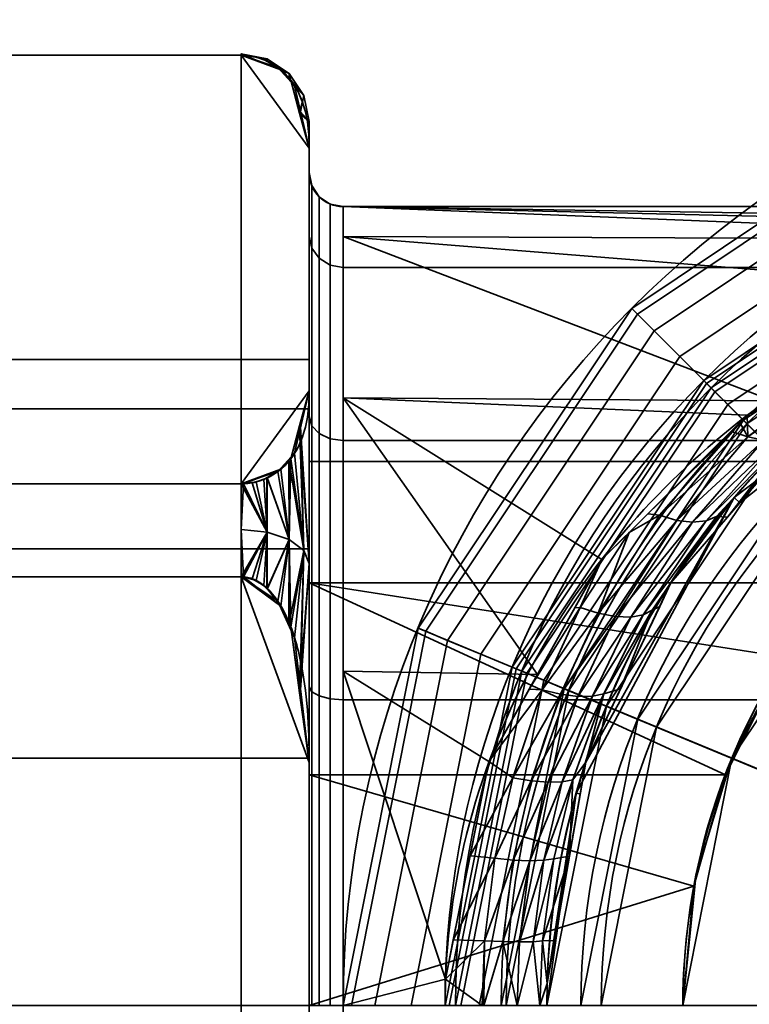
# Model space of a CAD drawing. Header units: millimetres. Extents: x -110 to 110, y -15 to 15.
# Tile 55 of 71: x 61 to 71, y 0 to 14. Entities that reach past the tile are written whole.
import ezdxf

# ---------------------------------------------------------------- set-up
doc = ezdxf.new("R2010")
doc.units = ezdxf.units.MM
doc.layers.add('1', color=7, linetype='Continuous', true_color=0xffffff)

msp = doc.modelspace()

# ---------------------------------------------------------------- linework, layer by layer
at = {"layer": '1', "color": 252, "linetype": 'Continuous', "lineweight": 35}
for p, q in [((55.5, 13.978, 0.79), (64, 13.978, 0.79)), ((55.5, 13.978, -0.79), (64, 13.978, -0.79)), ((65, 9.04, 9.342), (65, 12.611, 3.158)), ((65, 12.611, -3.158), (65, 9.04, -9.342)), ((94.5, 11.75), (65.5, 11.75)), ((65, 8, 2.787), (65, -8, 2.787)), ((65, 8, 2.787), (72, 8, 2.787)), ((55.5, 7.673, 11.71), (64, 7.673, 11.71)), ((55.5, 7.673, -11.71), (64, 7.673, -11.71)), ((55.5, 6.305, 12.5), (64, 6.305, 12.5)), ((55.5, 6.305, -12.5), (64, 6.305, -12.5)), ((65, 3.571, -12.5), (65, -3.571, -12.5)), ((65, -3.571, 12.5), (65, 3.571, 12.5))]:
    msp.add_line(p, q, dxfattribs=at)
for centre, radius in [((80, 0, 79.48), 14.5), ((80, 0, 81.45), 12.847), ((80, 0, 23), 11.5)]:
    msp.add_arc(centre, radius, 0, 180, dxfattribs=at)
at = {"layer": '1', "color": 252, "linetype": 'Continuous', "lineweight": 35, "extrusion": (0, 0, -1)}
for centre, radius, start, end in [((-80, 0, -41.9), 14.5, 0, 180), ((-80, 0, -51.6), 13, 0, 180), ((-80, 0, -79.061), 13, 0, 180), ((-80, 0, -41.9), 13, 0, 180), ((-80, 0, -23.9), 13, 0, 180), ((-65.5, 12.25), 0.5, 270, 0), ((-80, 0, -80.046), 12.174, 0, 180), ((-80, 0, -23), 12.1, 0, 180), ((-80, 0, -52.5), 12.1, 0, 180), ((-80, 0, -52.5), 11.5, 0, 180), ((-80, 0, -52), 11, 0, 180), ((-80, 0, -50.5), 11, 0, 180), ((-80, 0, -50.5), 10.7, 0, 180), ((-80, 0, -49.3), 9.5, 0, 180)]:
    msp.add_arc(centre, radius, start, end, dxfattribs=at)
at = {"layer": '1', "color": 252, "linetype": 'Continuous', "lineweight": 35, "extrusion": (-1, 0, 0)}
for centre, radius, start, end in [((0, 0, -64), 14, 176.7655, 183.2345), ((0, 0, -65), 12.25, 180, 0), ((0, 0, -65), 12.25, 0, 180), ((0, 0, -65.5), 11.75, 180, 0), ((0, 0, -65.5), 11.75, 0, 180), ((0, 0, -65), 9.5, 90, 270), ((0, 0, -65), 8.472, 19.206, 160.794)]:
    msp.add_arc(centre, radius, start, end, dxfattribs=at)
at = {"layer": '1', "color": 252, "linetype": 'Continuous', "lineweight": 35, "extrusion": (1, 0, 0)}
for centre, radius, start, end in [((0, 0, 65), 13, 345.9424, 14.0576), ((0, 0, 65), 13, 285.9424, 314.0576), ((0, 0, 65), 13, 45.9424, 74.0576), ((0, 0, 64), 14, 296.7655, 303.2345), ((0, 0, 64), 14, 56.7655, 63.2345)]:
    msp.add_arc(centre, radius, start, end, dxfattribs=at)
at = {"layer": '1', "color": 252, "linetype": 'Continuous', "lineweight": 35}
for points, knots in [([(64, 13.978, 0.79), (64.267, 13.978, 0.79), (64.471, 13.863, 0.988), (64.728, 13.636, 1.382), (64.807, 13.509, 1.602), (64.975, 13.129, 2.26), (65, 12.871, 2.708), (65, 12.611, 3.158)], [0, 0, 0, 0, 0.25, 0.25, 0.5, 0.5, 1, 1, 1, 1]), ([(65, 12.611, -3.158), (65, 12.87, -2.708), (64.975, 13.128, -2.261), (64.808, 13.506, -1.606), (64.73, 13.634, -1.386), (64.471, 13.864, -0.988), (64.267, 13.978, -0.79), (64, 13.978, -0.79)], [0, 0, 0, 0, 0.5, 0.5, 0.75, 0.75, 1, 1, 1, 1]), ([(93, 0, 11.75), (93, 0.914, 11.75), (92.744, 2.721, 11.526), (91.407, 5.963, 10.366), (88.687, 8.909, 8.022), (85.421, 10.615, 5.269), (82.944, 11.266, 3.414), (81.339, 11.486, 2.492), (80, 11.549, 2.162), (78.66, 11.486, 2.491), (77.057, 11.266, 3.416), (74.579, 10.615, 5.268), (71.313, 8.908, 8.022), (68.592, 5.963, 10.366), (67.256, 2.721, 11.526), (67, 0.914, 11.75), (67, 0, 11.75)], [0, 0, 0, 0, 0.0625, 0.125, 0.25, 0.375, 0.4375, 0.46875, 0.5, 0.53125, 0.5625, 0.625, 0.75, 0.875, 0.9375, 1, 1, 1, 1]), ([(91.5, 0, 13.25), (91.5, 0.899, 13.25), (91.28, 2.676, 13.005), (90.128, 5.874, 11.731), (87.77, 8.804, 9.137), (84.933, 10.528, 6.089), (82.729, 11.208, 3.955), (81.311, 11.445, 2.886), (80, 11.528, 2.397), (78.688, 11.445, 2.885), (77.272, 11.208, 3.957), (75.066, 10.527, 6.088), (72.23, 8.805, 9.137), (69.872, 5.874, 11.732), (68.72, 2.676, 13.005), (68.5, 0.899, 13.25), (68.5, 0, 13.25)], [0, 0, 0, 0, 0.0625, 0.125, 0.25, 0.375, 0.4375, 0.46875, 0.5, 0.53125, 0.5625, 0.625, 0.75, 0.875, 0.9375, 1, 1, 1, 1]), ([(64, 7.673, -11.71), (64.267, 7.673, -11.71), (64.471, 7.787, -11.512), (64.728, 8.015, -11.118), (64.807, 8.142, -10.898), (64.975, 8.522, -10.24), (65, 8.78, -9.792), (65, 9.04, -9.342)], [0, 0, 0, 0, 0.25, 0.25, 0.5, 0.5, 1, 1, 1, 1]), ([(65, 9.04, 9.342), (65, 8.78, 9.792), (64.975, 8.522, 10.239), (64.808, 8.144, 10.894), (64.73, 8.017, 11.114), (64.471, 7.787, 11.512), (64.267, 7.673, 11.71), (64, 7.673, 11.71)], [0, 0, 0, 0, 0.5, 0.5, 0.75, 0.75, 1, 1, 1, 1]), ([(65, 3.571, -12.5), (65, 4.09, -12.5), (64.975, 4.606, -12.5), (64.808, 5.362, -12.5), (64.73, 5.617, -12.5), (64.471, 6.077, -12.5), (64.267, 6.305, -12.5), (64, 6.305, -12.5)], [0, 0, 0, 0, 0.5, 0.5, 0.75, 0.75, 1, 1, 1, 1]), ([(64, 6.305, 12.5), (64.267, 6.305, 12.5), (64.471, 6.076, 12.5), (64.728, 5.621, 12.5), (64.807, 5.367, 12.5), (64.975, 4.607, 12.5), (65, 4.09, 12.5), (65, 3.571, 12.5)], [0, 0, 0, 0, 0.25, 0.25, 0.5, 0.5, 1, 1, 1, 1])]:
    msp.add_open_spline(points, degree=3, knots=knots, dxfattribs=at)
msp.add_open_spline([(70.5, 0, 8.472), (70.5, 1.938, 8.472), (71.122, 3.753, 7.787), (72, 5.123, 6.747)], degree=3, dxfattribs=at)
for points in [[(64, 13.978, -0.79), (55.5, 13.978, -0.79), (55.5, 13.978, 0.79), (64, 13.978, 0.79)], [(64, 13.978, 0.79), (55.5, 13.978, 0.79), (55.5, 7.673, 11.71), (64, 7.673, 11.71)], [(64, 7.673, -11.71), (55.5, 7.673, -11.71), (55.5, 13.978, -0.79), (64, 13.978, -0.79)], [(64.383, 13.924), (64, 14), (64, 13.978, 0.79)], [(64.033, 13.977, -0.791), (64, 14), (64.383, 13.924)], [(64.033, 13.977, -0.791), (64, 13.978, -0.79), (64, 14)], [(64, 13.978, 0.79), (65, 12.611, 3.158), (64.785, 13.528, 1.568), (64.539, 13.798, 1.1)], [(65, 9.04, 9.342), (65, 12.611, 3.158), (64, 13.978, 0.79), (64, 7.673, 11.71)], [(64.539, 13.798, 1.1), (64.333, 13.914, 0.901), (64.16, 13.963, 0.815), (64, 13.978, 0.79)], [(64, 13.978, 0.79), (64.16, 13.963, 0.815), (64.383, 13.924)], [(64.584, 13.763, -1.163), (64, 13.978, -0.79), (64.033, 13.977, -0.791)], [(64.584, 13.763, -1.163), (64.728, 13.611, -1.426), (65, 12.611, -3.158), (64, 13.978, -0.79)], [(65, 12.611, -3.158), (65, 9.04, -9.342), (64, 7.673, -11.71), (64, 13.978, -0.79)], [(64.383, 13.924), (64.219, 13.951, -0.837), (64.033, 13.977, -0.791)], [(64.033, 13.977, -0.791), (64.219, 13.951, -0.837), (64.375, 13.896, -0.932), (64.584, 13.763, -1.163)], [(64.383, 13.924), (64.16, 13.963, 0.815), (64.333, 13.914, 0.901)], [(64.375, 13.896, -0.932), (64.219, 13.951, -0.837), (64.383, 13.924)], [(64.333, 13.914, 0.901), (64.381, 13.887, 0.947), (64.383, 13.924)], [(64.383, 13.924), (64.382, 13.891, -0.94), (64.375, 13.896, -0.932)], [(64.707, 13.707), (64.383, 13.924), (64.381, 13.887, 0.947)], [(64.382, 13.891, -0.94), (64.383, 13.924), (64.707, 13.707)], [(64.381, 13.887, 0.947), (64.539, 13.798, 1.1), (64.707, 13.707)], [(64.707, 13.707), (64.584, 13.763, -1.163), (64.382, 13.891, -0.94)], [(64.539, 13.798, 1.1), (64.699, 13.623, 1.404), (64.707, 13.707)], [(64.707, 13.707), (64.728, 13.611, -1.426), (64.584, 13.763, -1.163)], [(64.924, 13.383), (64.707, 13.707), (64.699, 13.623, 1.404)], [(64.699, 13.623, 1.404), (64.785, 13.528, 1.568), (64.924, 13.383)], [(64.728, 13.611, -1.426), (64.707, 13.707), (64.924, 13.383)], [(64.924, 13.383), (64.86, 13.125, -2.266), (64.728, 13.611, -1.426)], [(64.785, 13.528, 1.568), (64.875, 13.146, 2.23), (64.924, 13.383)], [(64.86, 13.125, -2.266), (64.924, 13.383), (65, 13)], [(65, 13), (64.924, 13.383), (64.875, 13.146, 2.23)], [(74.451, 13.396, 79.48), (74.451, 13.396, 41.9), (69.747, 10.253, 41.9), (69.747, 10.253, 79.48)], [(75.025, 12.01, 41.9), (70.808, 9.192, 41.9), (69.747, 10.253, 41.9), (74.451, 13.396, 41.9)], [(69.832, 10.168, 80.164), (74.497, 13.285, 80.164), (74.451, 13.396, 79.48), (69.747, 10.253, 79.48)], [(70.078, 9.922, 80.766), (74.63, 12.964, 80.766), (74.497, 13.285, 80.164), (69.832, 10.168, 80.164)], [(65, 13), (65, 12.611, -3.158), (64.86, 13.125, -2.266)], [(64.875, 13.146, 2.23), (65, 12.611, 3.158), (65, 13)], [(65, 13), (65, 12.611, 3.158), (65, 11.318, 4.688), (65, 12.25)], [(65, 12.25), (65, 11.318, -4.688), (65, 12.611, -3.158), (65, 13)], [(70.454, 9.546, 81.212), (74.834, 12.472, 81.212), (74.63, 12.964, 80.766), (70.078, 9.922, 80.766)], [(65, 9.04, -9.342), (65, 12.611, -3.158), (65, 11.318, -4.688), (65, 8.662, -8.662)], [(65, 8.662, 8.662), (65, 11.318, 4.688), (65, 12.611, 3.158), (65, 9.04, 9.342)], [(70.916, 9.084, 81.45), (75.084, 11.869, 81.45), (74.834, 12.472, 81.212), (70.454, 9.546, 81.212)], [(65.038, 12.059), (65.038, 11.141, -4.615), (65, 11.318, -4.688), (65, 12.25)], [(65.038, 11.141, 4.615), (65.038, 12.059), (65, 12.25), (65, 11.318, 4.688)], [(65.146, 11.896), (65.146, 10.991, -4.553), (65.038, 11.141, -4.615), (65.038, 12.059)], [(65.146, 10.991, 4.553), (65.146, 11.896), (65.038, 12.059), (65.038, 11.141, 4.615)], [(65.309, 11.788), (65.309, 10.891, -4.511), (65.146, 10.991, -4.553), (65.146, 11.896)], [(65.309, 10.891, 4.511), (65.309, 11.788), (65.146, 11.896), (65.146, 10.991, 4.553)], [(70.808, 9.192, 79.061), (75.025, 12.01, 79.061), (75.048, 11.955, 79.403), (70.85, 9.15, 79.403)], [(70.808, 9.192, 79.061), (70.808, 9.192, 41.9), (75.025, 12.01, 41.9), (75.025, 12.01, 79.061)], [(70.808, 9.192, 23.9), (75.025, 12.01, 23.9), (75.37, 11.179, 23), (71.444, 8.556, 23)], [(75.025, 12.01, 51.6), (70.808, 9.192, 51.6), (71.444, 8.556, 52.5), (75.37, 11.179, 52.5)], [(70.808, 9.192, 23.9), (70.808, 9.192, 51.6), (75.025, 12.01, 51.6), (75.025, 12.01, 23.9)], [(70.85, 9.15, 79.403), (75.048, 11.955, 79.403), (75.115, 11.794, 79.704), (70.973, 9.027, 79.704)], [(65.5, 11.75), (65.5, 10.856, -4.497), (65.309, 10.891, -4.511), (65.309, 11.788)], [(65.5, 10.856, 4.497), (65.5, 11.75), (65.309, 11.788), (65.309, 10.891, 4.511)], [(94.5, 11.75), (65.5, 11.75), (79.76, 11.526, 2.282)], [(65.5, 11.75), (65.5, 11.309, 3.189), (77.701, 11.261, 3.173)], [(77.701, 11.261, 3.173), (78.492, 11.45, 2.636), (65.5, 11.75)], [(78.492, 11.45, 2.636), (79.76, 11.526, 2.282), (65.5, 11.75)], [(94.5, 10.856, -4.497), (65.5, 10.856, -4.497), (65.5, 11.75), (94.5, 11.75)], [(75.084, 11.869, 81.45), (70.916, 9.084, 81.45), (74.235, 5.765, 82.278), (76.88, 7.532, 82.278)], [(70.973, 9.027, 79.704), (75.115, 11.794, 79.704), (75.216, 11.548, 79.927), (71.161, 8.839, 79.927)], [(71.161, 8.839, 79.927), (75.216, 11.548, 79.927), (75.341, 11.247, 80.046), (71.392, 8.608, 80.046)], [(65.038, 11.141, -4.615), (65.038, 8.527, -8.527), (65, 8.662, -8.662), (65, 11.318, -4.688)], [(65.038, 8.527, 8.527), (65.038, 11.141, 4.615), (65, 11.318, 4.688), (65, 8.662, 8.662)], [(65.5, 11.309, 3.189), (65.5, 8.935, 7.631), (71.826, 8.895, 7.604)], [(71.826, 8.895, 7.604), (74.795, 10.564, 5.145), (65.5, 11.309, 3.189)], [(74.795, 10.564, 5.145), (77.701, 11.261, 3.173), (65.5, 11.309, 3.189)], [(76.822, 7.673, 80.728), (74.127, 5.873, 80.728), (71.392, 8.608, 80.046), (75.341, 11.247, 80.046)], [(71.444, 8.556, 23), (75.37, 11.179, 23), (75.599, 10.625, 23), (71.868, 8.132, 23)], [(71.868, 8.132, 52.5), (75.599, 10.625, 52.5), (75.37, 11.179, 52.5), (71.444, 8.556, 52.5)], [(65.146, 10.991, -4.553), (65.146, 8.412, -8.412), (65.038, 8.527, -8.527), (65.038, 11.141, -4.615)], [(65.146, 8.412, 8.412), (65.146, 10.991, 4.553), (65.038, 11.141, 4.615), (65.038, 8.527, 8.527)], [(65.309, 10.891, -4.511), (65.309, 8.335, -8.335), (65.146, 8.412, -8.412), (65.146, 10.991, -4.553)], [(65.309, 8.335, 8.335), (65.309, 10.891, 4.511), (65.146, 10.991, 4.553), (65.146, 8.412, 8.412)], [(65.5, 10.856, -4.497), (65.5, 8.309, -8.309), (65.309, 8.335, -8.335), (65.309, 10.891, -4.511)], [(65.5, 8.309, 8.309), (65.5, 10.856, 4.497), (65.309, 10.891, 4.511), (65.309, 8.335, 8.335)], [(94.5, 8.309, -8.309), (65.5, 8.309, -8.309), (65.5, 10.856, -4.497), (94.5, 10.856, -4.497)], [(71.341, 7.395, 10.123), (71.255, 7.469, 23), (75.185, 10.444, 23)], [(75.185, 10.444, 23), (72.423, 8.651, 8.94), (71.341, 7.395, 10.123)], [(69.747, 10.253, 79.48), (69.747, 10.253, 41.9), (66.604, 5.549, 41.9), (66.604, 5.549, 79.48)], [(66.604, 5.549, 41.9), (69.747, 10.253, 41.9), (70.808, 9.192, 41.9), (67.99, 4.975, 41.9)], [(66.715, 5.503, 80.164), (69.832, 10.168, 80.164), (69.747, 10.253, 79.48), (66.604, 5.549, 79.48)], [(67.036, 5.37, 80.766), (70.078, 9.922, 80.766), (69.832, 10.168, 80.164), (66.715, 5.503, 80.164)], [(67.528, 5.166, 81.212), (70.454, 9.546, 81.212), (70.078, 9.922, 80.766), (67.036, 5.37, 80.766)], [(71.457, 8.363, 8.31), (73.017, 9.564, 6.617), (71.447, 8.681, 7.918)], [(71.457, 8.363, 8.31), (71.694, 8.314, 8.509), (73.218, 9.599, 6.847)], [(73.218, 9.599, 6.847), (73.017, 9.564, 6.617), (71.457, 8.363, 8.31)], [(65, 9.5, 0), (51.2, 9.5, 0), (51.2, 8.777, -3.635), (65, 8.777, -3.635)], [(65, 8.777, 3.635), (51.2, 8.777, 3.635), (51.2, 9.5, 0), (65, 9.5, 0)], [(65, 8.777, 3.635), (65, 9.5), (65, 8, 2.787)], [(65, -8, 2.787), (65, 8, 2.787), (65, 9.5), (65, 8.777, -3.635)], [(68.131, 4.916, 81.45), (70.916, 9.084, 81.45), (70.454, 9.546, 81.212), (67.528, 5.166, 81.212)], [(67.99, 4.975, 79.061), (70.808, 9.192, 79.061), (70.85, 9.15, 79.403), (68.045, 4.952, 79.403)], [(67.99, 4.975, 79.061), (67.99, 4.975, 41.9), (70.808, 9.192, 41.9), (70.808, 9.192, 79.061)], [(67.99, 4.975, 23.9), (70.808, 9.192, 23.9), (71.444, 8.556, 23), (68.821, 4.63, 23)], [(70.808, 9.192, 51.6), (67.99, 4.975, 51.6), (68.821, 4.63, 52.5), (71.444, 8.556, 52.5)], [(67.99, 4.975, 23.9), (67.99, 4.975, 51.6), (70.808, 9.192, 51.6), (70.808, 9.192, 23.9)], [(68.045, 4.952, 79.403), (70.85, 9.15, 79.403), (70.973, 9.027, 79.704), (68.206, 4.885, 79.704)], [(64.584, 7.888, 11.337), (64.728, 8.04, 11.074), (65, 9.04, 9.342), (64, 7.673, 11.71)], [(64, 7.673, -11.71), (65, 9.04, -9.342), (64.785, 8.122, -10.932), (64.539, 7.852, -11.4)], [(65, 6.5, 11.258), (65, 9.04, 9.342), (64.86, 8.525, 10.234)], [(64.875, 8.504, -10.27), (65, 9.04, -9.342), (65, 6.5, -11.258)], [(65, 6.5, -11.258), (65, 9.04, -9.342), (65, 8.662, -8.662), (65, 4.688, -11.318)], [(65, 4.688, 11.318), (65, 8.662, 8.662), (65, 9.04, 9.342), (65, 6.5, 11.258)], [(70.916, 9.084, 81.45), (68.131, 4.916, 81.45), (72.468, 3.12, 82.278), (74.235, 5.765, 82.278)], [(68.206, 4.885, 79.704), (70.973, 9.027, 79.704), (71.161, 8.839, 79.927), (68.452, 4.784, 79.927)], [(65.5, 8.935, 7.631), (69.31, 6.56, 9.748), (71.447, 8.681, 7.918)], [(65.5, 8.935, 7.631), (65.5, 4.919, 10.671), (68.363, 4.869, 10.567)], [(68.363, 4.869, 10.567), (69.31, 6.56, 9.748), (65.5, 8.935, 7.631)], [(71.447, 8.681, 7.918), (71.826, 8.895, 7.604), (65.5, 8.935, 7.631)], [(68.452, 4.784, 79.927), (71.161, 8.839, 79.927), (71.392, 8.608, 80.046), (68.753, 4.659, 80.046)], [(65, 8.777, -3.635), (51.2, 8.777, -3.635), (51.2, 6.718, -6.718), (65, 6.718, -6.718)], [(65, 6.718, 6.718), (51.2, 6.718, 6.718), (51.2, 8.777, 3.635), (65, 8.777, 3.635)], [(65, 8, 2.787), (65, 6.215, 5.756), (65, 6.718, 6.718), (65, 8.777, 3.635)], [(65, 8.777, -3.635), (65, 6.718, -6.718), (65, 3.635, -8.777), (65, -8, 2.787)], [(65.038, 8.527, -8.527), (65.038, 4.615, -11.141), (65, 4.688, -11.318), (65, 8.662, -8.662)], [(65.038, 4.615, 11.141), (65.038, 8.527, 8.527), (65, 8.662, 8.662), (65, 4.688, 11.318)], [(74.127, 5.873, 80.728), (72.327, 3.178, 80.728), (68.753, 4.659, 80.046), (71.392, 8.608, 80.046)], [(71.868, 8.132, 23), (69.375, 4.401, 23), (68.821, 4.63, 23), (71.444, 8.556, 23)], [(71.444, 8.556, 52.5), (68.821, 4.63, 52.5), (69.375, 4.401, 52.5), (71.868, 8.132, 52.5)], [(71.158, 7.184, 10.322), (72.423, 8.651, 8.94), (72.078, 8.369, 8.962)], [(71.207, 8.444, 8.123), (71.23, 8.436, 8.141), (71.341, 8.576, 8.009)], [(71.341, 8.576, 8.009), (71.23, 8.436, 8.141), (71.457, 8.363, 8.31)], [(71.457, 8.363, 8.31), (71.447, 8.681, 7.918), (71.341, 8.576, 8.009)], [(64.924, 6.691, 11.59), (64.86, 8.525, 10.234), (64.728, 8.04, 11.074)], [(64.785, 8.122, -10.932), (64.875, 8.504, -10.27), (64.924, 6.691, -11.59)], [(64.86, 8.525, 10.234), (64.924, 6.691, 11.59), (65, 6.5, 11.258)], [(65, 6.5, -11.258), (64.924, 6.691, -11.59), (64.875, 8.504, -10.27)], [(65.146, 8.412, -8.412), (65.146, 4.553, -10.991), (65.038, 4.615, -11.141), (65.038, 8.527, -8.527)], [(65.146, 4.553, 10.991), (65.146, 8.412, 8.412), (65.038, 8.527, 8.527), (65.038, 4.615, 11.141)], [(65.309, 8.335, -8.335), (65.309, 4.511, -10.891), (65.146, 4.553, -10.991), (65.146, 8.412, -8.412)], [(65.309, 4.511, 10.891), (65.309, 8.335, 8.335), (65.146, 8.412, 8.412), (65.146, 4.553, 10.991)], [(71.23, 8.436, 8.141), (71.207, 8.444, 8.123), (69.985, 7.23, 9.17)], [(69.985, 7.23, 9.17), (70.158, 7.209, 9.308), (71.23, 8.436, 8.141)], [(71.457, 8.363, 8.31), (71.23, 8.436, 8.141), (70.158, 7.209, 9.308)], [(65.5, 8.309, -8.309), (65.5, 4.497, -10.856), (65.309, 4.511, -10.891), (65.309, 8.335, -8.335)], [(65.5, 4.497, 10.856), (65.5, 8.309, 8.309), (65.309, 8.335, 8.335), (65.309, 4.511, 10.891)], [(94.5, 4.497, -10.856), (65.5, 4.497, -10.856), (65.5, 8.309, -8.309), (94.5, 8.309, -8.309)], [(70.158, 7.209, 9.308), (70.411, 7.135, 9.475), (71.457, 8.363, 8.31)], [(71.694, 8.314, 8.509), (71.457, 8.363, 8.31), (70.411, 7.135, 9.475)], [(70.411, 7.135, 9.475), (70.644, 7.108, 9.683), (71.694, 8.314, 8.509)], [(71.904, 8.317, 8.731), (71.694, 8.314, 8.509), (70.644, 7.108, 9.683)], [(70.644, 7.108, 9.683), (70.842, 7.13, 9.915), (71.904, 8.317, 8.731)], [(72.078, 8.369, 8.962), (71.904, 8.317, 8.731), (70.842, 7.13, 9.915)], [(70.842, 7.13, 9.915), (70.997, 7.194, 10.155), (72.078, 8.369, 8.962)], [(72.078, 8.369, 8.962), (70.997, 7.194, 10.155), (71.158, 7.184, 10.322)], [(64.699, 8.027, -11.096), (64.785, 8.122, -10.932), (64.924, 6.691, -11.59)], [(69.837, 4.21, 52), (72.222, 7.778, 52), (71.868, 8.132, 52.5), (69.375, 4.401, 52.5)], [(64.539, 7.852, -11.4), (64.699, 8.027, -11.096), (64.707, 6.854, -11.871)], [(64.707, 6.854, 11.871), (64.728, 8.04, 11.074), (64.584, 7.888, 11.337)], [(64.924, 6.691, -11.59), (64.707, 6.854, -11.871), (64.699, 8.027, -11.096)], [(64.728, 8.04, 11.074), (64.707, 6.854, 11.871), (64.924, 6.691, 11.59)], [(65, 8, 2.787), (72, 8, 2.787), (72, 6.215, 5.756), (65, 6.215, 5.756)], [(72, -8, 2.787), (72, 8, 2.787), (65, 8, 2.787), (65, -8, 2.787)], [(64.584, 7.888, 11.337), (64, 7.673, 11.71), (64.033, 7.674, 11.709)], [(64.539, 7.852, -11.4), (64.333, 7.737, -11.599), (64.16, 7.687, -11.685), (64, 7.673, -11.71)], [(64.033, 7.674, 11.709), (64.219, 7.7, 11.663), (64.375, 7.755, 11.568), (64.584, 7.888, 11.337)], [(64.381, 7.764, -11.553), (64.539, 7.852, -11.4), (64.707, 6.854, -11.871)], [(64.707, 6.854, 11.871), (64.584, 7.888, 11.337), (64.382, 7.759, 11.56)], [(64, 7.673, -11.71), (64.16, 7.687, -11.685), (64.383, 6.962, -12.058)], [(64.383, 6.962, 12.058), (64.219, 7.7, 11.663), (64.033, 7.674, 11.709)], [(64.383, 6.962, -12.058), (64.16, 7.687, -11.685), (64.333, 7.737, -11.599)], [(64.375, 7.755, 11.568), (64.219, 7.7, 11.663), (64.383, 6.962, 12.058)], [(64.333, 7.737, -11.599), (64.381, 7.764, -11.553), (64.383, 6.962, -12.058)], [(64.383, 6.962, 12.058), (64.382, 7.759, 11.56), (64.375, 7.755, 11.568)], [(64.707, 6.854, -11.871), (64.383, 6.962, -12.058), (64.381, 7.764, -11.553)], [(64.382, 7.759, 11.56), (64.383, 6.962, 12.058), (64.707, 6.854, 11.871)], [(72.222, 7.778, 50.5), (69.837, 4.21, 50.5), (70.114, 4.095, 50.5), (72.434, 7.566, 50.5)], [(72.222, 7.778, 50.5), (72.222, 7.778, 52), (69.837, 4.21, 52), (69.837, 4.21, 50.5)], [(64, 7.673, 11.71), (55.5, 7.673, 11.71), (55.5, 6.305, 12.5), (64, 6.305, 12.5)], [(64, 6.305, -12.5), (55.5, 6.305, -12.5), (55.5, 7.673, -11.71), (64, 7.673, -11.71)], [(64.033, 7.674, 11.709), (64, 7, 12.124), (64.383, 6.962, 12.058)], [(64.033, 7.674, 11.709), (64, 7.673, 11.71), (64, 7, 12.124)], [(64.383, 6.962, -12.058), (64, 7, -12.124), (64, 7.673, -11.71)], [(71.223, 3.635, 49.3), (73.282, 6.718, 49.3), (72.434, 7.566, 50.5), (70.114, 4.095, 50.5)], [(68.932, 3.122, 23), (71.255, 7.469, 23), (69.071, 3.577, 12.618)], [(70.325, 6.217, 11.233), (69.071, 3.577, 12.618), (71.255, 7.469, 23)], [(71.255, 7.469, 23), (71.341, 7.395, 10.123), (70.325, 6.217, 11.233)], [(69.255, 5.768, 10.324), (70.158, 7.209, 9.308), (69.708, 6.956, 9.407)], [(70.411, 7.135, 9.475), (70.158, 7.209, 9.308), (69.255, 5.768, 10.324)], [(69.255, 5.768, 10.324), (69.509, 5.719, 10.5), (70.411, 7.135, 9.475)], [(70.644, 7.108, 9.683), (70.411, 7.135, 9.475), (69.509, 5.719, 10.5)], [(69.509, 5.719, 10.5), (69.734, 5.712, 10.717), (70.644, 7.108, 9.683)], [(70.158, 7.209, 9.308), (69.985, 7.23, 9.17), (69.708, 6.956, 9.407)], [(70.842, 7.13, 9.915), (70.644, 7.108, 9.683), (69.734, 5.712, 10.717)], [(69.734, 5.712, 10.717), (69.916, 5.744, 10.96), (70.842, 7.13, 9.915)], [(70.997, 7.194, 10.155), (70.842, 7.13, 9.915), (69.916, 5.744, 10.96)], [(69.916, 5.744, 10.96), (70.049, 5.812, 11.213), (70.997, 7.194, 10.155)], [(70.997, 7.194, 10.155), (70.049, 5.812, 11.213), (70.325, 6.217, 11.233)], [(70.325, 6.217, 11.233), (71.158, 7.184, 10.322), (70.997, 7.194, 10.155)], [(64.033, 6.304, -12.5), (64, 7, -12.124), (64.383, 6.962, -12.058)], [(64.033, 6.304, -12.5), (64, 6.305, -12.5), (64, 7, -12.124)], [(64.383, 6.962, 12.058), (64, 7, 12.124), (64, 6.305, 12.5)], [(64, 6.305, 12.5), (64.16, 6.276, 12.5), (64.383, 6.962, 12.058)], [(64.383, 6.962, -12.058), (64.219, 6.251, -12.5), (64.033, 6.304, -12.5)], [(64.383, 6.962, 12.058), (64.16, 6.276, 12.5), (64.333, 6.177, 12.5)], [(64.375, 6.141, -12.5), (64.219, 6.251, -12.5), (64.383, 6.962, -12.058)], [(64.333, 6.177, 12.5), (64.381, 6.124, 12.5), (64.383, 6.962, 12.058)], [(64.383, 6.962, -12.058), (64.382, 6.132, -12.5), (64.375, 6.141, -12.5)], [(64.707, 6.854, 11.871), (64.383, 6.962, 12.058), (64.381, 6.124, 12.5)], [(64.382, 6.132, -12.5), (64.383, 6.962, -12.058), (64.707, 6.854, -11.871)], [(68.989, 5.854, 10.199), (69.708, 6.956, 9.407), (69.31, 6.56, 9.748)], [(69.708, 6.956, 9.407), (68.989, 5.854, 10.199), (69.255, 5.768, 10.324)], [(64.381, 6.124, 12.5), (64.539, 5.946, 12.5), (64.707, 6.854, 11.871)], [(64.707, 6.854, -11.871), (64.584, 5.875, -12.5), (64.382, 6.132, -12.5)], [(64.539, 5.946, 12.5), (64.699, 5.596, 12.5), (64.707, 6.854, 11.871)], [(64.707, 6.854, -11.871), (64.728, 5.571, -12.5), (64.584, 5.875, -12.5)], [(64.924, 6.691, 11.59), (64.707, 6.854, 11.871), (64.699, 5.596, 12.5)], [(64.728, 5.571, -12.5), (64.707, 6.854, -11.871), (64.924, 6.691, -11.59)], [(65, 6.718, -6.718), (51.2, 6.718, -6.718), (51.2, 3.635, -8.777), (65, 3.635, -8.777)], [(65, 3.635, 8.777), (51.2, 3.635, 8.777), (51.2, 6.718, 6.718), (65, 6.718, 6.718)], [(64.699, 5.596, 12.5), (64.785, 5.406, 12.5), (64.924, 6.691, 11.59)], [(64.924, 6.691, -11.59), (64.86, 4.6, -12.5), (64.728, 5.571, -12.5)], [(64.785, 5.406, 12.5), (64.875, 4.642, 12.5), (64.924, 6.691, 11.59)], [(64.86, 4.6, -12.5), (64.924, 6.691, -11.59), (65, 6.5, -11.258)], [(65, 6.5, 11.258), (64.924, 6.691, 11.59), (64.875, 4.642, 12.5)], [(65, 6.215, 5.756), (65, 3.391, 7.763), (65, 3.635, 8.777), (65, 6.718, 6.718)], [(73.282, 6.718, 49.3), (71.223, 3.635, 49.3), (71.223, 3.635, 7.652)], [(71.223, 3.635, 7.652), (72, 5.123, 6.747), (73.282, 6.718, 49.3)], [(69.31, 6.56, 9.748), (68.911, 5.848, 10.093), (68.989, 5.854, 10.199)], [(65, 6.5, -11.258), (65, 3.571, -12.5), (64.86, 4.6, -12.5)], [(64.875, 4.642, 12.5), (65, 3.571, 12.5), (65, 6.5, 11.258)], [(65, 6.5, 11.258), (65, 3.571, 12.5), (65, 4.688, 11.318)], [(65, 4.688, -11.318), (65, 3.571, -12.5), (65, 6.5, -11.258)], [(64, -6.305, -12.5), (55.5, -6.305, -12.5), (55.5, 6.305, -12.5), (64, 6.305, -12.5)], [(64, 6.305, 12.5), (55.5, 6.305, 12.5), (55.5, -6.305, 12.5), (64, -6.305, 12.5)], [(64.584, 5.875, -12.5), (64, 6.305, -12.5), (64.033, 6.304, -12.5)], [(64.584, 5.875, -12.5), (64.728, 5.571, -12.5), (65, 3.571, -12.5), (64, 6.305, -12.5)], [(65, 3.571, -12.5), (65, -3.571, -12.5), (64, -6.305, -12.5), (64, 6.305, -12.5)], [(64, 6.305, 12.5), (65, 3.571, 12.5), (64.785, 5.406, 12.5), (64.539, 5.946, 12.5)], [(65, -3.571, 12.5), (65, 3.571, 12.5), (64, 6.305, 12.5), (64, -6.305, 12.5)], [(64.539, 5.946, 12.5), (64.333, 6.177, 12.5), (64.16, 6.276, 12.5), (64, 6.305, 12.5)], [(64.033, 6.304, -12.5), (64.219, 6.251, -12.5), (64.375, 6.141, -12.5), (64.584, 5.875, -12.5)], [(65, 6.215, 5.756), (72, 5.123, 6.747), (71.126, 3.391, 7.763)], [(65, 6.215, 5.756), (72, 6.215, 5.756), (72, 5.123, 6.747)], [(71.126, 3.391, 7.763), (65, 3.391, 7.763), (65, 6.215, 5.756)], [(70.049, 5.812, 11.213), (70.16, 5.869, 11.415), (70.325, 6.217, 11.233)], [(68.24, 4.65, 10.674), (68.432, 4.644, 10.829), (68.989, 5.854, 10.199)], [(68.989, 5.854, 10.199), (68.911, 5.848, 10.093), (68.24, 4.65, 10.674)], [(69.255, 5.768, 10.324), (68.989, 5.854, 10.199), (68.432, 4.644, 10.829)], [(69.339, 4.583, 11.619), (69.583, 4.656, 12.052), (70.049, 5.812, 11.213)], [(70.049, 5.812, 11.213), (69.916, 5.744, 10.96), (69.339, 4.583, 11.619)], [(69.583, 4.656, 12.052), (70.16, 5.869, 11.415), (70.049, 5.812, 11.213)], [(68.432, 4.644, 10.829), (68.701, 4.579, 10.958), (69.255, 5.768, 10.324)], [(69.509, 5.719, 10.5), (69.255, 5.768, 10.324), (68.701, 4.579, 10.958)], [(68.701, 4.579, 10.958), (68.953, 4.546, 11.141), (69.509, 5.719, 10.5)], [(69.734, 5.712, 10.717), (69.509, 5.719, 10.5), (68.953, 4.546, 11.141)], [(68.953, 4.546, 11.141), (69.17, 4.548, 11.366), (69.734, 5.712, 10.717)], [(69.916, 5.744, 10.96), (69.734, 5.712, 10.717), (69.17, 4.548, 11.366)], [(69.17, 4.548, 11.366), (69.339, 4.583, 11.619), (69.916, 5.744, 10.96)], [(66.604, 5.549, 79.48), (66.604, 5.549, 41.9), (65.5, 0, 41.9), (65.5, 0, 79.48)], [(67.99, 4.975, 41.9), (67, 0, 41.9), (65.5, 0, 41.9), (66.604, 5.549, 41.9)], [(65.621, 0, 80.164), (66.715, 5.503, 80.164), (66.604, 5.549, 79.48), (65.5, 0, 79.48)], [(65.968, 0, 80.766), (67.036, 5.37, 80.766), (66.715, 5.503, 80.164), (65.621, 0, 80.164)], [(66.5, 0, 81.212), (67.528, 5.166, 81.212), (67.036, 5.37, 80.766), (65.968, 0, 80.766)], [(67.153, 0, 81.45), (68.131, 4.916, 81.45), (67.528, 5.166, 81.212), (66.5, 0, 81.212)], [(67, 0, 79.061), (67.99, 4.975, 79.061), (68.045, 4.952, 79.403), (67.06, 0, 79.403)], [(67, 0, 79.061), (67, 0, 41.9), (67.99, 4.975, 41.9), (67.99, 4.975, 79.061)], [(67, 0, 23.9), (67.99, 4.975, 23.9), (68.821, 4.63, 23), (67.9, 0, 23)], [(67.99, 4.975, 51.6), (67, 0, 51.6), (67.9, 0, 52.5), (68.821, 4.63, 52.5)], [(67, 0, 23.9), (67, 0, 51.6), (67.99, 4.975, 51.6), (67.99, 4.975, 23.9)], [(67.06, 0, 79.403), (68.045, 4.952, 79.403), (68.206, 4.885, 79.704), (67.234, 0, 79.704)], [(65.5, 4.919, 10.671), (65.5, 0, 11.75), (67.008, 0.387, 11.744)], [(67.008, 0.387, 11.744), (67.645, 3.586, 11.189), (65.5, 4.919, 10.671)], [(67.645, 3.586, 11.189), (68.363, 4.869, 10.567), (65.5, 4.919, 10.671)], [(68.131, 4.916, 81.45), (67.153, 0, 81.45), (71.847, 0, 82.278), (72.468, 3.12, 82.278)], [(67.234, 0, 79.704), (68.206, 4.885, 79.704), (68.452, 4.784, 79.927), (67.5, 0, 79.927)], [(67.5, 0, 79.927), (68.452, 4.784, 79.927), (68.753, 4.659, 80.046), (67.826, 0, 80.046)], [(65.038, 4.615, -11.141), (65.038, 0, -12.059), (65, 0, -12.25), (65, 4.688, -11.318)], [(65.038, 0, 12.059), (65.038, 4.615, 11.141), (65, 4.688, 11.318), (65, 0, 12.25)], [(65, 3.571, -12.5), (65, 4.688, -11.318), (65, 0, -12.25)], [(65, 3.571, 12.5), (65, 0, 12.25), (65, 4.688, 11.318)], [(68.432, 4.644, 10.829), (68.24, 4.65, 10.674), (67.645, 3.586, 11.189)], [(67.645, 3.586, 11.189), (67.997, 3.346, 11.327), (68.432, 4.644, 10.829)], [(72.327, 3.178, 80.728), (71.695, 0, 80.728), (67.826, 0, 80.046), (68.753, 4.659, 80.046)], [(68.701, 4.579, 10.958), (68.432, 4.644, 10.829), (67.997, 3.346, 11.327)], [(69.071, 3.577, 12.618), (69.583, 4.656, 12.052), (69.339, 4.583, 11.619)], [(65.146, 4.553, -10.991), (65.146, 0, -11.896), (65.038, 0, -12.059), (65.038, 4.615, -11.141)], [(65.146, 0, 11.896), (65.146, 4.553, 10.991), (65.038, 4.615, 11.141), (65.038, 0, 12.059)], [(65.309, 4.511, -10.891), (65.309, 0, -11.788), (65.146, 0, -11.896), (65.146, 4.553, -10.991)], [(65.309, 0, 11.788), (65.309, 4.511, 10.891), (65.146, 4.553, 10.991), (65.146, 0, 11.896)], [(65.5, 4.497, -10.856), (65.5, 0, -11.75), (65.309, 0, -11.788), (65.309, 4.511, -10.891)], [(65.5, 0, 11.75), (65.5, 4.497, 10.856), (65.309, 4.511, 10.891), (65.309, 0, 11.788)], [(94.5, 0, -11.75), (65.5, 0, -11.75), (65.5, 4.497, -10.856), (94.5, 4.497, -10.856)], [(69.375, 4.401, 23), (68.5, 0, 23), (67.9, 0, 23), (68.821, 4.63, 23)], [(68.5, 0, 52.5), (69.375, 4.401, 52.5), (68.821, 4.63, 52.5), (67.9, 0, 52.5)], [(67.997, 3.346, 11.327), (68.269, 3.302, 11.461), (68.701, 4.579, 10.958)], [(68.953, 4.546, 11.141), (68.701, 4.579, 10.958), (68.269, 3.302, 11.461)], [(68.269, 3.302, 11.461), (68.517, 3.282, 11.65), (68.953, 4.546, 11.141)], [(69.17, 4.548, 11.366), (68.953, 4.546, 11.141), (68.517, 3.282, 11.65)], [(68.517, 3.282, 11.65), (68.725, 3.289, 11.883), (69.17, 4.548, 11.366)], [(69.339, 4.583, 11.619), (69.17, 4.548, 11.366), (68.725, 3.289, 11.883)], [(68.725, 3.289, 11.883), (68.881, 3.32, 12.145), (69.339, 4.583, 11.619)], [(69.339, 4.583, 11.619), (68.881, 3.32, 12.145), (69.071, 3.577, 12.618)], [(69, 0, 52), (69.837, 4.21, 52), (69.375, 4.401, 52.5), (68.5, 0, 52.5)], [(69.3, 0, 50.5), (70.114, 4.095, 50.5), (69.837, 4.21, 50.5), (69, 0, 50.5)], [(69.837, 4.21, 50.5), (69.837, 4.21, 52), (69, 0, 52), (69, 0, 50.5)], [(70.5, 0, 49.3), (71.223, 3.635, 49.3), (70.114, 4.095, 50.5), (69.3, 0, 50.5)], [(65, 3.635, -8.777), (51.2, 3.635, -8.777), (51.2, 0, -9.5), (65, 0, -9.5)], [(65, 0, 9.5), (51.2, 0, 9.5), (51.2, 3.635, 8.777), (65, 3.635, 8.777)], [(65, -8, 2.787), (65, 3.635, -8.777), (65, 0, -9.5)], [(65, 3.391, 7.763), (65, 0, 8.472), (65, 0, 9.5), (65, 3.635, 8.777)], [(71.223, 3.635, 49.3), (70.5, 0, 49.3), (70.5, 0, 8.472)], [(70.5, 0, 8.472), (70.69, 1.892, 8.258), (71.223, 3.635, 49.3)], [(70.69, 1.892, 8.258), (71.223, 3.635, 7.652), (71.223, 3.635, 49.3)], [(65, 0, 12.25), (65, 3.571, 12.5), (65, -3.571, 12.5)], [(65, 0, -12.25), (65, -3.571, -12.5), (65, 3.571, -12.5)], [(67.997, 3.346, 11.327), (67.645, 3.586, 11.189), (67.369, 2.2, 11.429)], [(68.83, 2.194, 12.884), (69.071, 3.577, 12.618), (68.881, 3.32, 12.145)], [(69.071, 3.577, 12.618), (68.99, 3.111, 12.707), (68.932, 3.122, 23)], [(65, 0, 8.472), (65, 3.391, 7.763), (70.663, 1.755, 8.288)], [(65, 3.391, 7.763), (71.126, 3.391, 7.763), (70.663, 1.755, 8.288)], [(67.369, 2.2, 11.429), (67.732, 2.166, 11.634), (67.997, 3.346, 11.327)], [(68.269, 3.302, 11.461), (67.997, 3.346, 11.327), (67.732, 2.166, 11.634)], [(67.732, 2.166, 11.634), (68.005, 2.138, 11.771), (68.269, 3.302, 11.461)], [(68.517, 3.282, 11.65), (68.269, 3.302, 11.461), (68.005, 2.138, 11.771)], [(68.005, 2.138, 11.771), (68.25, 2.127, 11.965), (68.517, 3.282, 11.65)], [(68.725, 3.289, 11.883), (68.517, 3.282, 11.65), (68.25, 2.127, 11.965)], [(68.25, 2.127, 11.965), (68.452, 2.134, 12.203), (68.725, 3.289, 11.883)], [(68.881, 3.32, 12.145), (68.725, 3.289, 11.883), (68.452, 2.134, 12.203)], [(68.452, 2.134, 12.203), (68.599, 2.157, 12.471), (68.881, 3.32, 12.145)], [(68.881, 3.32, 12.145), (68.599, 2.157, 12.471), (68.83, 2.194, 12.884)], [(68.505, 0.322, 13.245), (68.5, 0, 23), (68.932, 3.122, 23)], [(68.932, 3.122, 23), (68.99, 3.111, 12.707), (68.505, 0.322, 13.245)], [(67.732, 2.166, 11.634), (67.369, 2.2, 11.429), (67.122, 0.963, 11.644)], [(68.83, 2.194, 12.884), (68.599, 2.157, 12.471), (68.436, 0.948, 12.66)], [(68.436, 0.948, 12.66), (68.615, 0.956, 13.123), (68.83, 2.194, 12.884)], [(67.122, 0.963, 11.644), (67.581, 0.95, 11.811), (67.732, 2.166, 11.634)], [(68.005, 2.138, 11.771), (67.732, 2.166, 11.634), (67.581, 0.95, 11.811)], [(67.581, 0.95, 11.811), (67.853, 0.938, 11.95), (68.005, 2.138, 11.771)], [(68.25, 2.127, 11.965), (68.005, 2.138, 11.771), (67.853, 0.938, 11.95)], [(67.853, 0.938, 11.95), (68.097, 0.934, 12.146), (68.25, 2.127, 11.965)], [(68.452, 2.134, 12.203), (68.25, 2.127, 11.965), (68.097, 0.934, 12.146)], [(68.097, 0.934, 12.146), (68.295, 0.937, 12.388), (68.452, 2.134, 12.203)], [(68.599, 2.157, 12.471), (68.452, 2.134, 12.203), (68.295, 0.937, 12.388)], [(68.295, 0.937, 12.388), (68.436, 0.948, 12.66), (68.599, 2.157, 12.471)], [(70.663, 1.755, 8.288), (70.5, 0, 8.472), (65, 0, 8.472)], [(67.581, 0.95, 11.811), (67.122, 0.963, 11.644), (67.008, 0.387, 11.744)], [(67.008, 0.387, 11.744), (67.545, 0, 11.858), (67.581, 0.95, 11.811)], [(67.581, 0.95, 11.811), (67.545, 0, 11.858), (67.571, 0, 11.863)], [(67.853, 0.938, 11.95), (67.581, 0.95, 11.811), (67.571, 0, 11.863)], [(67.853, 0.938, 11.95), (67.571, 0, 11.863), (68.061, 0, 12.189)], [(68.061, 0, 12.189), (68.097, 0.934, 12.146), (67.853, 0.938, 11.95)], [(68.061, 0, 12.189), (68.396, 0, 12.702), (68.295, 0.937, 12.388)], [(68.295, 0.937, 12.388), (68.097, 0.934, 12.146), (68.061, 0, 12.189)], [(68.396, 0, 12.702), (68.436, 0.948, 12.66), (68.295, 0.937, 12.388)], [(68.396, 0, 12.702), (68.397, 0, 12.705), (68.436, 0.948, 12.66)], [(68.436, 0.948, 12.66), (68.397, 0, 12.705), (68.505, 0.322, 13.245)], [(68.505, 0.322, 13.245), (68.615, 0.956, 13.123), (68.436, 0.948, 12.66)], [(65.5, 0, 11.75), (67, 0, 11.75), (67.008, 0.387, 11.744)], [(67.008, 0.387, 11.744), (67, 0, 11.75), (67.545, 0, 11.858)], [(68.397, 0, 12.705), (68.5, 0, 13.25), (68.505, 0.322, 13.245)], [(68.505, 0.322, 13.245), (68.5, 0, 13.25), (68.5, 0, 23)]]:
    msp.add_3dface(points, dxfattribs=at)

doc.saveas('drawing.dxf')
